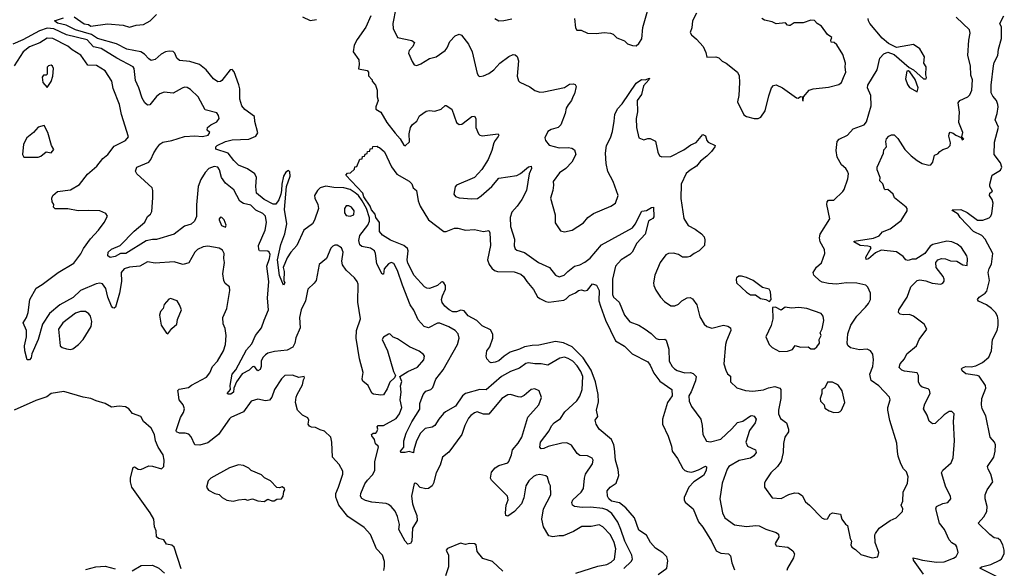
# Model space of a CAD drawing. Extents: x 2293878 to 2522763, y 823964 to 1006972.
# Tile 123 of 256: x 2332120 to 2339794, y 957483 to 961754. Entities that reach past the tile are written whole.
import ezdxf

# ---------------------------------------------------------------- set-up
doc = ezdxf.new("R2010")
doc.units = 0

msp = doc.modelspace()

# ---------------------------------------------------------------- linework, layer by layer
at = {"layer": '0CON20XD'}
for points in [[(2335052.5, 961845), (2335029.2, 961725), (2335031.2, 961685), (2335063.8, 961615), (2335175, 961593.1), (2335195.7, 961575.7), (2335184.4, 961545), (2335155, 961513.8), (2335150.8, 961495), (2335178.3, 961428.3), (2335195, 961403.8), (2335215, 961397.5), (2335245, 961410), (2335315, 961452), (2335365, 961466), (2335435, 961514), (2335452.5, 961535), (2335472.5, 961585), (2335515, 961630), (2335545, 961641.2), (2335564.1, 961634.1), (2335616.9, 961565), (2335645.6, 961505), (2335685.9, 961335.9), (2335695, 961317.5), (2335705, 961313.3), (2335735, 961316.2), (2335775, 961335.8), (2335815.8, 961365), (2335861.2, 961415), (2335931.2, 961468.8), (2335965, 961483.8), (2335981.7, 961481.7), (2335997, 961467), (2336008.6, 961435), (2335996, 961315), (2336007.3, 961277.3), (2336017.3, 961267.3), (2336095, 961231.4), (2336135, 961202.9), (2336175, 961190), (2336205, 961191.8), (2336365, 961226.9), (2336405, 961252.5), (2336435.8, 961255.8), (2336450, 961250), (2336456.7, 961235), (2336443.9, 961176.1), (2336430, 961155), (2336421.2, 961125), (2336395, 961091.2), (2336379.2, 961065), (2336370.8, 961025), (2336336.2, 960935), (2336315.7, 960914.3), (2336261.2, 960898.8), (2336236.7, 960885), (2336213.8, 960835), (2336216.7, 960815), (2336246.6, 960776.6), (2336325, 960755.5), (2336395, 960759.4), (2336424.4, 960754.4), (2336445, 960740), (2336454.3, 960705), (2336422.2, 960645), (2336375.2, 960594.8), (2336327.4, 960562.6), (2336277.1, 960495), (2336280.6, 960465), (2336275.6, 960425), (2336258.1, 960365), (2336292.5, 960235), (2336292.1, 960172.1), (2336335, 960110), (2336365, 960103.8), (2336425, 960116.2), (2336515, 960173.3), (2336548.8, 960215), (2336591.2, 960245), (2336727, 960303), (2336763.3, 960325), (2336783.8, 960385), (2336744.5, 960494.5), (2336703.7, 960573.7), (2336689.6, 960635), (2336684.5, 960715), (2336694, 960776), (2336723.3, 960835), (2336739.4, 960885), (2336754.4, 960965), (2336757.1, 961015), (2336779.1, 961060.9), (2336815, 961100), (2336925, 961259.4), (2336965, 961290), (2336995, 961285.7), (2337028.8, 961298.8), (2337023.3, 961285), (2336981.7, 961238.3), (2336965, 961172), (2336931.9, 961125), (2336934.1, 961035.9), (2336925.8, 960985), (2336926, 960915), (2336945, 960833.3), (2336985, 960818.8), (2337015, 960830), (2337035, 960830), (2337075, 960807.5), (2337092.5, 960722.5), (2337106.7, 960695), (2337125.8, 960685.8), (2337195, 960688.5), (2337295, 960740.6), (2337351.2, 960778.8), (2337392.4, 960797.6), (2337445, 960859.5), (2337465, 960850.8), (2337474.6, 960814.6), (2337485, 960800), (2337540, 960775), (2337538.8, 960765), (2337511.3, 960728.7), (2337475, 960691.2), (2337425, 960653.8), (2337395.7, 960615), (2337345, 960583.6), (2337314.4, 960555.6), (2337275.2, 960474.8), (2337271.8, 960361.8), (2337297.2, 960207.2), (2337330.9, 960150.9), (2337385, 960124.2), (2337435, 960088), (2337454, 960065), (2337460.9, 960040.9), (2337458, 959995), (2337415, 959955.6), (2337377.5, 959935), (2337345, 959910.5), (2337325, 959904.6), (2337285, 959906.5), (2337255, 959926.9), (2337215, 959936.5), (2337177, 959933), (2337155, 959923.8), (2337110.8, 959865), (2337070.8, 959765), (2337058.6, 959705), (2337061.9, 959685), (2337077.9, 959647.9), (2337114, 959595), (2337145, 959561.2), (2337195.9, 959525.9), (2337225, 959525.8), (2337255, 959539.2), (2337280, 959565), (2337321.2, 959588.8), (2337345, 959591.2), (2337365, 959580), (2337397.1, 959535), (2337419.7, 959439.7), (2337455, 959383.8), (2337474.5, 959364.5), (2337515, 959352.2), (2337605, 959377.2), (2337639.2, 959369.2), (2337659.2, 959355), (2337663.1, 959335), (2337628.9, 959255), (2337622, 959225), (2337608.1, 959075), (2337623.8, 959026.2), (2337637.5, 958997.5), (2337658.8, 958978.8), (2337658.8, 958935), (2337708.3, 958888.3), (2337777, 958867), (2337835, 958862.2), (2337917.4, 958872.6), (2337955, 958889.1), (2338005, 958897.8), (2338043.3, 958885), (2338052, 958875), (2338050.9, 958805), (2338033.2, 958713.2), (2338033.1, 958685), (2338050.3, 958650.3), (2338097.5, 958615), (2338112.9, 958565), (2338113.1, 958545), (2338084.4, 958505), (2338074.2, 958455), (2338070.8, 958385), (2338055, 958317.5), (2338025.7, 958274.3), (2337973.6, 958226.4), (2337932, 958165), (2337924.2, 958145), (2337925.8, 958115), (2337985, 958031.2), (2338055, 958027.1), (2338115, 958058), (2338158.3, 958071.7), (2338188.8, 958068.8), (2338218.8, 958048.8), (2338245, 958000), (2338276.7, 957975), (2338375, 957873.8), (2338395, 957866), (2338415, 957868.8), (2338436.7, 957905), (2338455, 957916), (2338517.5, 957905), (2338526.4, 957866.4), (2338556.1, 957826.1), (2338572.5, 957815), (2338593.3, 957715), (2338603.3, 957695), (2338597.5, 957665), (2338605, 957647.5), (2338635, 957630), (2338675, 957590), (2338765, 957563.3), (2338807, 957573), (2338816, 957605), (2338788.6, 957685), (2338785.7, 957744.3), (2338790, 957755), (2338817.5, 957795), (2338905, 957854.2), (2338950, 957875), (2339000, 957925), (2339002, 957945), (2338991.2, 957975), (2339002, 958005), (2339005.7, 958075), (2339040, 958145), (2339044.1, 958194.1), (2339032.7, 958232.7), (2339007, 958257), (2338986.9, 958295), (2338967.3, 958355), (2338962.7, 958392.7), (2338956.9, 958456.9), (2338903, 958633), (2338887.1, 958715), (2338885.7, 958735), (2338904.2, 958795), (2338899.2, 958815), (2338815, 958903.1), (2338756.2, 958945), (2338752.5, 958955), (2338746.9, 958995), (2338769.6, 959055), (2338775.6, 959105), (2338770.3, 959150.3), (2338751.2, 959175), (2338725, 959188), (2338665, 959184.2), (2338595, 959198.8), (2338575, 959216.7), (2338568, 959235), (2338575, 959307.5), (2338597.5, 959375), (2338643.4, 959446.6), (2338713.3, 959515), (2338735, 959544), (2338751.9, 959575), (2338750.6, 959625), (2338730.9, 959670.9), (2338715, 959687.1), (2338645, 959702.5), (2338565, 959705.4)], [(2336443.3, 961765), (2336450.7, 961690.7), (2336463, 961673), (2336495, 961673.3), (2336545, 961650), (2336613.9, 961646.1), (2336675, 961655.8), (2336725, 961648.6), (2336745, 961642), (2336775, 961614), (2336795, 961604.2), (2336835, 961588.8), (2336855.8, 961565.8), (2336895, 961553.8), (2336925, 961550), (2336945, 961568), (2336968.6, 961605), (2336977, 961693), (2337029.4, 961875)], [(2334161.2, 960425), (2334156.2, 960395), (2334138.7, 960351.3), (2334115, 960317.5), (2334095, 960316.9), (2334024.2, 960355), (2333965.6, 960405), (2333960, 960455), (2333964.7, 960525), (2333951.3, 960555), (2333895, 960594.2), (2333825, 960622.5), (2333787.9, 960657.9), (2333743.9, 960713.9), (2333647.3, 960747.3), (2333647.7, 960765), (2333658.8, 960775), (2333725, 960805.9), (2333775, 960818.1), (2333905, 960824.6), (2333961.4, 960848.6), (2333977.1, 960872.9), (2333951.7, 960961.7), (2333949.6, 960999.6), (2333873.3, 961055), (2333852, 961085), (2333836.6, 961135), (2333834.7, 961215), (2333826.8, 961246.8), (2333791.2, 961348.8), (2333775, 961367.5), (2333760, 961365), (2333695, 961282), (2333685, 961274.2), (2333665, 961271.4), (2333629.2, 961295), (2333572.2, 961365), (2333520.6, 961405), (2333445, 961428.2), (2333365, 961435.6), (2333345.6, 961455), (2333329.5, 961495), (2333316.2, 961506.2), (2333285, 961509), (2333255, 961503.3), (2333221.5, 961485), (2333175, 961444.6), (2333145, 961437.8), (2333125, 961450), (2333093.4, 961485), (2333065, 961503), (2332955, 961524.7), (2332875, 961565.6), (2332725, 961609.2), (2332678.7, 961638.7), (2332554.4, 961675), (2332482.3, 961712.3), (2332415, 961728.4), (2332391.4, 961745), (2332460.4, 961769.6)], [(2332545, 961777.4), (2332621.9, 961721.9), (2332655, 961717.6), (2332675, 961705.3), (2332805, 961722.3), (2332925, 961710.8), (2332975, 961696.9), (2333028.5, 961711.5), (2333085, 961716.2), (2333135.8, 961745), (2333185, 961794)], [(2334325, 961777.5), (2334385, 961747.1), (2334433.4, 961756.6)], [(2334855.6, 961784.4), (2334818.5, 961695), (2334750.1, 961599.9), (2334725.6, 961555), (2334720, 961505), (2334762.3, 961442.3), (2334766.2, 961405), (2334761.7, 961371.7), (2334828.8, 961358.8), (2334837.1, 961347.1), (2334838, 961318), (2334865.8, 961285.8), (2334867.5, 961275), (2334894.2, 961245), (2334906.7, 961205), (2334905.7, 961155), (2334912.5, 961125), (2334896.2, 961075), (2334896.7, 961056.7), (2334935.5, 961035.5), (2334980, 960955), (2335045, 960870), (2335086.4, 960826.4), (2335115, 960776.7), (2335125, 960773.3), (2335156.8, 960803.2), (2335154.3, 960865), (2335166.5, 960915), (2335181.7, 960938.3), (2335215.5, 960964.5), (2335235, 961005.8), (2335287.1, 961042.9), (2335315, 961047.1), (2335355, 961043.3), (2335405, 961056.7), (2335435, 961086.7), (2335445, 961086.7), (2335487.9, 961057.9), (2335524.4, 960955), (2335545, 960938.6), (2335565, 960941.4), (2335645, 961000.6), (2335665, 961003.8), (2335674.3, 960984.3), (2335674.3, 960915), (2335696.2, 960865), (2335705.8, 960855.8), (2335725, 960851.4), (2335850, 960865), (2335853.8, 960855), (2335849.2, 960845), (2335826.3, 960813.7), (2335814.6, 960795.4), (2335800.6, 960735), (2335771.1, 960665), (2335721.9, 960588.1), (2335665, 960526.7), (2335523.8, 960465), (2335513.8, 960453.8), (2335503.3, 960395), (2335517.7, 960377.7), (2335545, 960367.5), (2335645, 960359.4), (2335687.6, 960362.4), (2335717.8, 960382.2), (2335798.6, 960455), (2335855, 960521.4), (2335995, 960540), (2336024, 960556), (2336085, 960608.6), (2336105, 960613.3), (2336110, 960595), (2336089.5, 960555), (2336071.1, 960425), (2336034.7, 960355.3), (2335998.1, 960301.9), (2335956.5, 960255), (2335942.5, 960215)], [(2335824.1, 961764.1), (2335855, 961745.8), (2335892.7, 961747.3), (2335955, 961761.2)], [(2337394, 961805), (2337362.5, 961745), (2337358.6, 961691.4), (2337346.2, 961655), (2337355.8, 961635.8), (2337395, 961603.8), (2337445.8, 961545), (2337467.7, 961497.7), (2337475, 961462.5), (2337545, 961464), (2337567.7, 961457.7), (2337595, 961431.2), (2337625.8, 961415.8), (2337715, 961346.2), (2337726.4, 961316.4), (2337730.5, 961265), (2337724.5, 961165), (2337714.2, 961114.2), (2337765, 961013.8), (2337785, 961000), (2337845, 960984.4), (2337875, 960984.3), (2337895.6, 960994.4), (2337930, 961045), (2337957.7, 961162.3), (2337978.8, 961225), (2337995, 961243.3), (2338015, 961246.2), (2338065, 961223.3), (2338175, 961146.2), (2338186.7, 961143.3), (2338205, 961156.7), (2338220, 961155), (2338220, 961125), (2338225, 961123.3), (2338230, 961155), (2338273.6, 961206.4), (2338305, 961216.9), (2338425, 961228), (2338505, 961248.8), (2338524.1, 961265.9), (2338540.8, 961305), (2338559.2, 961345), (2338554.1, 961385.9), (2338557.5, 961415), (2338535, 961482.5), (2338489.3, 961559.3), (2338467, 961577), (2338445, 961580), (2338442.5, 961595), (2338450, 961615), (2338415, 961640), (2338368.8, 961705), (2338335, 961723.8), (2338315, 961748), (2338285, 961751.9), (2338225, 961730.8), (2338155, 961728.8), (2338125, 961710), (2338115, 961710), (2338105, 961712.5), (2338089.3, 961729.3), (2338015, 961722), (2337985, 961738.8), (2337925, 961751.2), (2337903.3, 961765)], [(2338565, 959705.4), (2338485, 959694.4), (2338425, 959699.4), (2338375, 959711.1), (2338355, 959720.8), (2338308.8, 959765), (2338304, 959785), (2338331.2, 959828.8), (2338368.3, 959861.7), (2338395.6, 959935), (2338393.6, 959965), (2338357.8, 960025), (2338354.2, 960055), (2338359.4, 960085), (2338434.4, 960205), (2338412, 960315), (2338414.2, 960335), (2338425, 960348.8), (2338465, 960350), (2338535, 960416.2), (2338546.9, 960433.1), (2338575.5, 960515), (2338579.2, 960555), (2338572, 960575), (2338560, 960595), (2338524.7, 960624.7), (2338490, 960685), (2338483.1, 960735), (2338492, 960805), (2338505.6, 960824.4), (2338570.8, 960855), (2338615.7, 960904.3), (2338701.2, 960935), (2338719.8, 960960.2), (2338756.8, 961085), (2338753.1, 961165), (2338728.9, 961225), (2338731.5, 961245), (2338802.7, 961365), (2338824.6, 961455.4), (2338855, 961489.2), (2338885, 961501.2), (2338935, 961483.8), (2339053.4, 961383.4), (2339085.3, 961365.3), (2339164.3, 961295), (2339185, 961293.8), (2339188.8, 961305), (2339183.3, 961325), (2339186.1, 961386.1), (2339167.5, 961415), (2339171.2, 961465), (2339135, 961527.5), (2339085, 961560), (2338955, 961537.5), (2338890.2, 961570.2), (2338841.5, 961611.5), (2338746.5, 961725), (2338734.5, 961745), (2338731.9, 961765)], [(2339165, 957438.1), (2339085.5, 957545), (2339084.4, 957565.6), (2339117.2, 957557.2), (2339155.6, 957545.6), (2339265, 957529.4), (2339325, 957534.4), (2339398.6, 957561.4), (2339417.5, 957575), (2339435.6, 957605), (2339425, 957648.8), (2339415, 957663.8), (2339385, 957682), (2339364.6, 957704.6), (2339328.1, 957785), (2339288.1, 957835), (2339259.1, 957945), (2339266.4, 957963.6), (2339315, 957987.5), (2339355, 957996), (2339378, 958025), (2339375.8, 958045), (2339338.1, 958115), (2339303.5, 958225), (2339315, 958247.5), (2339379.2, 958305), (2339396.6, 958343.4), (2339406.7, 958475), (2339399.2, 958625), (2339403.8, 958685), (2339385, 958704), (2339365, 958702.9), (2339325, 958677.1), (2339255, 958609.5), (2339235, 958606.7), (2339207.8, 958627.8), (2339191.9, 958675), (2339164.5, 958725), (2339175.3, 958764.7), (2339217.1, 958845), (2339210.5, 958870.5), (2339201.2, 958881.2), (2339155, 958892.5), (2339138, 958905), (2339126.2, 958935), (2339124.2, 958984.2), (2339114.2, 959004.2), (2339016.6, 959016.6), (2338995.3, 959025.3), (2338975.6, 959045.6), (2338983.3, 959075), (2339015, 959114.4), (2339035, 959153.1), (2339110, 959215), (2339131.2, 959265), (2339191.2, 959345), (2339168.8, 959385), (2339085, 959446.9), (2339055, 959460), (2339005, 959456), (2338982.3, 959462.3), (2338970, 959475), (2338972, 959495), (2339038.1, 959595), (2339064.6, 959675.4), (2339114, 959725), (2339135, 959728.1), (2339182.1, 959722.1), (2339233, 959703), (2339300, 959695), (2339315, 959702), (2339325, 959717.5), (2339326.5, 959735), (2339318.6, 959755), (2339262.5, 959825), (2339260, 959865), (2339275.8, 959884.2), (2339305, 959895.8), (2339335, 959892.5), (2339375, 959877.5), (2339425, 959874.2), (2339470, 959845), (2339505, 959840), (2339506.9, 959895), (2339500.8, 959915), (2339460.3, 959980.3), (2339427.6, 960007.6), (2339385.4, 960025.4), (2339345, 960029.5), (2339237.5, 960005), (2339215, 959991.2), (2339175, 959933.8), (2339105, 959888.8), (2339075, 959890), (2339045, 959880), (2339025.8, 959885.8), (2339005, 959910), (2338955, 959945.8), (2338835, 959960.9), (2338789.6, 959940.4), (2338735, 959891.5), (2338717.3, 959887.3), (2338714.6, 959905), (2338755, 959977.5), (2338750, 959985), (2338730.5, 959990.5), (2338670, 959995), (2338620.8, 960025), (2338625, 960030), (2338775, 960053.6), (2338818.3, 960071.7), (2338845, 960102), (2338905, 960125.6), (2338989.4, 960190.6), (2339036, 960265), (2339036.2, 960285), (2339030, 960295), (2338937, 960367), (2338926.7, 960396.7), (2338885, 960432.5), (2338865, 960430), (2338860, 960435), (2338846.1, 960476.1), (2338825, 960500), (2338825.8, 960525.8), (2338804.2, 960585), (2338803.8, 960606.2), (2338853.3, 960715), (2338855, 960740), (2338875.8, 960764.2), (2338871.2, 960805), (2338875, 960827.5), (2338893.6, 960846.4), (2338915, 960857.5), (2338935, 960856.7), (2338965, 960830), (2339019.2, 960745), (2339068, 960695), (2339115, 960658), (2339155, 960635.8), (2339205, 960622), (2339222.5, 960625), (2339237.5, 960645), (2339250, 960700), (2339275, 960710), (2339290.7, 960729.3), (2339315, 960742.5), (2339355, 960757.5), (2339371.2, 960775), (2339374.2, 960795.8), (2339362.9, 960847.1), (2339363.2, 960866.8), (2339371.7, 960878.3), (2339395, 960872.2), (2339415, 960855.6), (2339458.3, 960838.3), (2339465, 960820), (2339477.5, 960825), (2339461.7, 960841.7), (2339470, 960875), (2339440.6, 960955), (2339445.6, 961035), (2339434.2, 961105.8), (2339446.7, 961125), (2339508.8, 961155), (2339525, 961170), (2339541.4, 961205), (2339545.6, 961285), (2339532.2, 961322.2), (2339529.6, 961395), (2339510.4, 961475), (2339516.7, 961595), (2339529.1, 961649.1), (2339521.5, 961675), (2339419.6, 961775)], [(2339743.2, 957413.2), (2339602.5, 957485), (2339617.5, 957495), (2339687.7, 957512.3), (2339758.8, 957545), (2339773, 957557), (2339793.9, 957596.1), (2339794, 957625), (2339782.9, 957665), (2339765, 957698.8), (2339745, 957714.2), (2339715, 957720), (2339680, 957745), (2339589.2, 957835), (2339635, 957884), (2339657.8, 957925), (2339659.5, 957965), (2339645.5, 958025), (2339644.6, 958055.4), (2339659.4, 958095), (2339704.2, 958155), (2339689.5, 958215), (2339667.5, 958255), (2339663.5, 958275), (2339711.7, 958348.3), (2339722.7, 958395), (2339726.1, 958445), (2339718.5, 958465), (2339684.4, 958505), (2339650.2, 958670.2), (2339622.5, 958725), (2339617.4, 958755), (2339618.6, 958805), (2339650.5, 958885), (2339647.8, 958905), (2339597.6, 958977.6), (2339582.5, 958985), (2339495, 958996), (2339465, 959020), (2339460, 959035), (2339469.2, 959045), (2339495, 959054), (2339535, 959051.8), (2339571.7, 959058.3), (2339624, 959085), (2339672.6, 959127.4), (2339693.8, 959175), (2339702.5, 959265), (2339737.1, 959335), (2339745.5, 959374.5), (2339747.3, 959415), (2339741.5, 959445), (2339725.4, 959475.4), (2339695, 959505.8), (2339656.2, 959535), (2339593.8, 959563.8), (2339585.7, 959575), (2339597.1, 959595), (2339644, 959625), (2339658.2, 959641.8), (2339678.5, 959725), (2339668.9, 959785), (2339675, 959817.5), (2339695, 959850), (2339705.6, 959935), (2339645.6, 960045), (2339620, 960075), (2339555, 960106.4), (2339451.2, 960215), (2339435, 960241.2), (2339392.5, 960265), (2339387.5, 960275), (2339455, 960276.2), (2339505, 960254.4), (2339585, 960194.4), (2339626.8, 960193.2), (2339675, 960212), (2339688, 960225), (2339695.8, 960245), (2339706.2, 960325), (2339698.8, 960355), (2339679.2, 960385), (2339682, 960405), (2339701.7, 960418.3), (2339681.4, 960455), (2339680.8, 960475), (2339700, 960545), (2339765, 960584), (2339775.6, 960605), (2339765, 960639.2), (2339713.8, 960705), (2339717.9, 960802.1), (2339748.6, 960918.6), (2339722.9, 960975), (2339739.4, 961025), (2339747.1, 961075), (2339744.4, 961095), (2339733.1, 961125), (2339705, 961158.9), (2339692.6, 961185), (2339691.3, 961245), (2339709.5, 961395), (2339715, 961420), (2339743.1, 961475), (2339748.2, 961525), (2339772.4, 961607.6), (2339771.9, 961695), (2339760, 961725), (2339789.2, 961785)], [(2336454.5, 957445.5), (2336625, 957500.4), (2336695, 957512.1), (2336730.4, 957529.6), (2336755.3, 957555), (2336766.5, 957635), (2336753.8, 957685), (2336725, 957743.5), (2336665, 957806.7), (2336635, 957820.6), (2336575, 957808.2), (2336502.3, 957807.7), (2336435, 957768.5), (2336355, 957735.7), (2336325, 957736.9), (2336275, 957726.7), (2336245, 957735.7), (2336202.5, 957805), (2336188.5, 957865), (2336201.8, 957945), (2336258.5, 958055), (2336256.7, 958125), (2336246.7, 958145), (2336233.6, 958193.6), (2336221.7, 958201.7), (2336174.2, 958214.2), (2336145, 958208.5), (2336125, 958196.7), (2336087.2, 958162.8), (2336065, 958126), (2336048.1, 958031.9), (2336030.6, 957985), (2335977.5, 957925), (2335925, 957888.8), (2335910, 957895), (2335905.9, 957915.9), (2335912.5, 957975), (2335927.5, 958015), (2335922.5, 958045), (2335798.3, 958168.3), (2335788.6, 958185), (2335798.3, 958231.7), (2335824.5, 958265.5), (2335855, 958284.2), (2335923.3, 958305), (2335932, 958315), (2335953.4, 958366.6), (2335961.4, 958405), (2336003.8, 958456.2), (2336033.1, 958505), (2336080, 958660), (2336167.1, 958755), (2336186.7, 958813.3), (2336167.5, 958865), (2336135, 958880.8), (2336105, 958875.6), (2336050.4, 958829.6), (2336025, 958816.5), (2336005, 958816.7), (2335945, 958836.5), (2335925.6, 958834.4), (2335878.6, 958805), (2335775, 958682.5), (2335735, 958684.2), (2335685, 958700), (2335665, 958694.4), (2335635, 958672.5), (2335617.8, 958652.2), (2335588.5, 958595), (2335565.7, 958525), (2335463.8, 958386.2), (2335415, 958348.8), (2335397.5, 958285), (2335366.4, 958225), (2335345.7, 958145), (2335334.5, 958125.5), (2335305.6, 958104.4), (2335285, 958102.9), (2335241.1, 958111.1), (2335215, 958140), (2335205, 958146.2), (2335195, 958142.5), (2335173.8, 958045), (2335181.2, 957985), (2335194.7, 957944.7), (2335215.6, 957895), (2335216.7, 957855), (2335180.6, 957795), (2335175, 957693.3), (2335165, 957676.2), (2335145, 957670), (2335125, 957693.8), (2335076, 957785), (2335079.4, 957825), (2335064.5, 957885), (2335045, 957928), (2335014.2, 957965), (2334995, 957980.6), (2334975, 957986.9), (2334865, 957997.1), (2334815, 958010.6), (2334786.6, 958026.6), (2334775.7, 958045), (2334777.6, 958065), (2334810.5, 958139.5), (2334830.1, 958169.9), (2334869.1, 958210.9), (2334887.1, 958245), (2334887.3, 958315), (2334916, 958425), (2334913.8, 958433.8), (2334891.7, 958451.7), (2334885.6, 958485), (2334863.6, 958513.6), (2334862.5, 958525), (2334875, 958533.8), (2334895, 958534), (2334903.8, 958545), (2334911.2, 958565), (2334906.7, 958585), (2334912.5, 958595), (2334955, 958594.4), (2335055, 958650.5), (2335080.5, 958685), (2335099.1, 958735), (2335086.1, 958795), (2335092.3, 958855), (2335086.7, 958903.3), (2335097.9, 958937.9), (2335082.5, 958975), (2335145.4, 959014.6), (2335220.8, 959049.2), (2335268.9, 959105), (2335274.4, 959134.4), (2335268, 959148), (2335232.7, 959172.7), (2335157.8, 959207.8), (2335065, 959270), (2335031.7, 959281.7), (2335005, 959307.5), (2334993, 959307), (2334955, 959283.8), (2334944, 959265), (2334986.4, 959176.4), (2335034.2, 959015), (2335050, 958985), (2335041.2, 958965), (2335005, 958932.5), (2334985, 958880), (2334955, 958832.5), (2334935, 958830), (2334877.7, 958837.7), (2334865, 958846.7), (2334836.7, 958905), (2334795, 958940), (2334789.2, 958955), (2334791.4, 958975), (2334797.3, 959007.3), (2334768.2, 959115), (2334741.2, 959275), (2334745.6, 959335), (2334776.5, 959425), (2334755.8, 959555.8), (2334756.9, 959695), (2334750.6, 959715), (2334729.4, 959745), (2334664.4, 959805), (2334635.6, 959845), (2334631.8, 959875), (2334640.8, 959945), (2334627.4, 959977.4), (2334595, 959998.5), (2334575, 959997.9), (2334559.9, 959990.1), (2334545, 959974.2), (2334510.8, 959895), (2334455, 959848.8), (2334429.2, 959725), (2334415, 959702.5), (2334366.7, 959655), (2334346.4, 959565), (2334314, 959495), (2334300, 959435), (2334304.5, 959355), (2334272.6, 959277.4), (2334264.5, 959235), (2334247.8, 959205), (2334205, 959181.1), (2334105, 959170.7), (2334055, 959157.8), (2334035.5, 959145), (2334015.4, 959125), (2334001.5, 959095), (2334002.3, 959055), (2333995, 959030.6), (2333975, 959020), (2333955, 959045.7), (2333945, 959053.1), (2333935, 959051.9), (2333907.8, 959025), (2333855, 958997.3), (2333810, 958935), (2333788.2, 958885), (2333785, 958854.5), (2333765, 958840), (2333745, 958839.4), (2333737.5, 958845), (2333763.4, 958875), (2333759.8, 958905), (2333774.8, 958995), (2333805, 959028.1), (2333887.1, 959182.9), (2333928.8, 959231.2), (2333958.2, 959295), (2334004.5, 959355), (2334025.5, 959415), (2334058.5, 959495), (2334052.3, 959585), (2334060.8, 959715), (2334046.8, 959835), (2334067.6, 959895), (2334071, 959925), (2334065, 959944.5), (2334055, 959951.1), (2333990, 959955), (2333983.1, 959965), (2333980.4, 959995), (2334032.7, 960115), (2334044, 960176), (2334035, 960224.4), (2334015, 960245.8), (2333960.7, 960270.7), (2333920.7, 960310.7), (2333863.3, 960323.3), (2333835, 960341.5), (2333789, 960429), (2333725, 960482.2), (2333693.3, 960525), (2333676.1, 960586.1), (2333665, 960605.6), (2333635, 960610.4), (2333595, 960594.6), (2333564.6, 960565), (2333530.4, 960509.6), (2333510, 960455), (2333496.9, 960313.1), (2333497.8, 960222.2), (2333483, 960187), (2333455, 960162.9), (2333405, 960147.8), (2333325, 960084.4), (2333185, 960042.5), (2333155, 960043.3), (2333105, 960031.5), (2332946.7, 959935), (2332905, 959934.5), (2332865, 959911.8), (2332825, 959902.5), (2332806.7, 959915), (2332808.9, 959945), (2332835, 959966.9), (2332904, 959995), (2333011.3, 960108.7), (2333095, 960177.5), (2333115, 960221.2), (2333138.9, 960241.1), (2333148.9, 960261.1), (2333157.2, 960367.2), (2333157.7, 960425), (2333151.8, 960445), (2333033.3, 960555), (2333023.3, 960575), (2333033.3, 960605), (2333125, 960645.6), (2333141.8, 960665), (2333165, 960718.8), (2333189.4, 960755), (2333212.5, 960785), (2333235, 960801.1), (2333305, 960814.5), (2333405.4, 960844.6), (2333485, 960851.2), (2333544.4, 960845.6), (2333588.8, 960855), (2333602, 960875), (2333580, 960895), (2333584, 960915), (2333609.2, 960935), (2333655, 960958.1), (2333674.2, 960985), (2333669.1, 961009.1), (2333655, 961028), (2333565, 961052.9), (2333510.6, 961155), (2333451.1, 961211.1), (2333425, 961227.1), (2333405, 961229.2), (2333385, 961222.5), (2333315, 961181.4), (2333245, 961190.6), (2333211.7, 961178.3), (2333185, 961157.1), (2333135, 961091.2), (2333115, 961088), (2333095, 961106), (2333073.3, 961143.3), (2333048.9, 961225), (2333021.7, 961281.7), (2333013.2, 961373.2), (2333005, 961387.5), (2332875.6, 961455), (2332755, 961531.3), (2332695, 961544), (2332645, 961597.8), (2332485, 961635.7), (2332385, 961683.4), (2332335, 961687.2), (2332275, 961668), (2332145, 961597), (2332065, 961563.3)], [(2332264.4, 959265), (2332215, 959152.5), (2332207.9, 959122.1), (2332195, 959106.2), (2332176.7, 959106.7), (2332159.2, 959175), (2332156.5, 959215), (2332171.5, 959285), (2332173.4, 959333.4), (2332148, 959395), (2332173.8, 959435), (2332186, 959475), (2332199.2, 959575), (2332247, 959663), (2332295, 959691.4), (2332418.8, 959785), (2332541.1, 959858.9), (2332595, 959930.6), (2332616.2, 959973.8), (2332670.6, 960049.4), (2332734.6, 960115.4), (2332779.2, 960175), (2332803.3, 960225), (2332790, 960245), (2332745, 960267.1), (2332655, 960269.4), (2332575, 960267.1), (2332495, 960281.8), (2332395, 960282.5), (2332383.3, 960295), (2332386.4, 960316.4), (2332372.5, 960335), (2332370, 960365), (2332377.5, 960385), (2332413.2, 960416.8), (2332515, 960428.9), (2332585, 960472.5), (2332647.3, 960552.7), (2332721.2, 960615), (2332767.4, 960672.6), (2332805.8, 960705), (2332855, 960768.5), (2332944.4, 960815), (2332966.6, 960843.4), (2332913.3, 961015), (2332897.8, 961095), (2332849.4, 961219.4), (2332839.1, 961275), (2332785, 961355.7), (2332718.1, 961398.1), (2332651.1, 961401.1), (2332595, 961478.6), (2332529.3, 961519.3), (2332495, 961548.5), (2332377.7, 961607.7), (2332335, 961611.6), (2332275.6, 961574.4), (2332195, 961543.6), (2332146.1, 961505), (2332075.4, 961395)], [(2332335, 961227.5), (2332365, 961272.5), (2332378.8, 961315), (2332382, 961375), (2332375, 961392.5), (2332365, 961400), (2332345, 961396.2), (2332333.8, 961385), (2332335, 961330), (2332327, 961323), (2332305, 961322.5), (2332293.6, 961306.4), (2332300, 961265), (2332335, 961227.5)], [(2339115, 961193.8), (2339123.6, 961225), (2339099.6, 961289.6), (2339057.6, 961347.6), (2339045, 961356), (2339035, 961353.3), (2339023.6, 961295), (2339038.6, 961248.6), (2339055.5, 961225.5), (2339115, 961193.8)], [(2332265, 960684), (2332285, 960691.4), (2332325, 960726.2), (2332365, 960717.5), (2332386.7, 960745), (2332368.8, 960775), (2332338, 960875), (2332311.7, 960931.7), (2332265, 960917.5), (2332227.5, 960875), (2332175.8, 960834.2), (2332149.2, 960785), (2332141.2, 960705), (2332152.5, 960685), (2332265, 960684)], [(2334924.3, 960155.7), (2334923.1, 960175), (2334896.7, 960215), (2334889.9, 960239.9), (2334861, 960275), (2334852.5, 960302.5), (2334803.1, 960375), (2334793.3, 960403.3), (2334662.5, 960545), (2334675, 960560), (2334698.3, 960561.7), (2334728.3, 960591.7), (2334731.7, 960608.3), (2334748.3, 960611.7), (2334771.7, 960668.3), (2334788.3, 960671.7), (2334791.7, 960688.3), (2334808.3, 960691.7), (2334811.7, 960708.3), (2334828.3, 960711.7), (2334831.7, 960728.3), (2334848.3, 960731.7), (2334851.7, 960748.3), (2334868.3, 960751.7), (2334871.7, 960768.3), (2334905, 960770), (2334911.7, 960761.7), (2334925, 960760), (2334962.5, 960725), (2335017.6, 960607.6), (2335060.4, 960550.4), (2335155, 960498.1), (2335177.2, 960477.2), (2335186.2, 960445), (2335213.8, 960423.8), (2335226.2, 960345), (2335242, 960302), (2335306, 960196), (2335425, 960106.5), (2335445, 960106.5), (2335509.3, 960130.7), (2335535, 960130), (2335594.5, 960114.5), (2335665, 960120), (2335735, 960105.7), (2335775, 960112.5), (2335784.4, 960095), (2335788.7, 959995), (2335765.9, 959885.9), (2335778.4, 959848.4), (2335798.8, 959818.8), (2335820.7, 959800.7), (2335842.9, 959792.9), (2335975, 959790.6), (2336025, 959772.9), (2336047.1, 959755), (2336071.9, 959715), (2336125, 959654), (2336155, 959596), (2336172.8, 959582.8), (2336220, 959560), (2336245, 959554.5), (2336359.7, 959570.3), (2336380, 959580), (2336405, 959607.3), (2336452.7, 959627.3), (2336475, 959646.2), (2336495, 959650), (2336525, 959643.3), (2336545, 959649.2), (2336585, 959697.5), (2336615, 959687.5), (2336635, 959646.2), (2336633.8, 959565), (2336646.6, 959525), (2336684.8, 959414.8), (2336764.7, 959254.7), (2336835, 959213.3), (2336894, 959154), (2337015, 959089.2), (2337034, 959064), (2337063.3, 959003.3), (2337109.1, 958939.1), (2337202.5, 958875), (2337206.2, 958825), (2337167.8, 958775), (2337130, 958645), (2337130, 958605), (2337175, 958512.5), (2337200, 958435), (2337204, 958395), (2337246.7, 958336.7), (2337288.9, 958258.9), (2337305, 958243.3), (2337325, 958236.7), (2337355, 958231.5), (2337374.6, 958235.4), (2337411.3, 958248.7), (2337465, 958279.2), (2337474, 958274), (2337471.5, 958245), (2337449.4, 958205), (2337372.9, 958157.1), (2337335.4, 958115), (2337299.6, 958035), (2337299.5, 958015), (2337307.4, 957997.4), (2337368.2, 957945), (2337409.5, 957845), (2337443.8, 957803.8), (2337510.6, 957695), (2337548.9, 957618.9), (2337585, 957599.5), (2337644.4, 957594.4), (2337660.9, 957580.9), (2337669.6, 957525), (2337691.3, 957471.3)], [(2336829.6, 957480.4), (2336884.7, 957535.3), (2336895.5, 957555), (2336892.1, 957585), (2336835.3, 957695), (2336805.9, 957785.9), (2336781.2, 957841.2), (2336735, 957909.2), (2336695, 957937.3), (2336665, 957949.2), (2336567.9, 957957.9), (2336505, 957956.5), (2336444.6, 957964.6), (2336428, 957975), (2336422.9, 957995), (2336431.1, 958015), (2336496.9, 958075), (2336515.3, 958105), (2336521.6, 958185), (2336530.4, 958215), (2336584.3, 958295), (2336588.6, 958325), (2336580.7, 958340.7), (2336545, 958359.4), (2336485, 958361.9), (2336465, 958377.1), (2336421.3, 958441.3), (2336385, 958459.6), (2336345, 958458.2), (2336238.4, 958431.6), (2336205, 958415.6), (2336184.3, 958414.3), (2336174, 958425), (2336180, 958465), (2336246.8, 958553.2), (2336265, 958591.9), (2336285.7, 958615), (2336335, 958649.4), (2336368.8, 958701.2), (2336463.4, 958786.6), (2336486.4, 958823.6), (2336503.4, 958875), (2336508.3, 958975), (2336493, 959015), (2336465, 959059.3), (2336430.7, 959095), (2336395, 959117.3), (2336365, 959125.8), (2336330.8, 959119.2), (2336235, 959064.6), (2336185, 959075.3), (2336135, 959074.6), (2336085, 959082.3), (2336065, 959078.5), (2336015, 959040), (2335945, 959014.5), (2335875, 958975.9), (2335756.6, 958873.4), (2335705, 958874.1), (2335595, 958843.4), (2335572, 958825), (2335516.4, 958745), (2335437.8, 958702.2), (2335422.2, 958687.8), (2335385.3, 958645), (2335355, 958593.5), (2335335, 958580.8), (2335279.8, 958570.2), (2335243.5, 958535), (2335213.8, 958475), (2335190.8, 958405), (2335189.2, 958380.8), (2335155, 958392), (2335124.5, 958384.5), (2335090, 958385), (2335086.7, 958395), (2335112.9, 958427.1), (2335115, 958447.5), (2335113.5, 958475), (2335131.9, 958535), (2335175, 958624.4), (2335237.4, 958722.6), (2335237.3, 958765), (2335264.5, 958835), (2335285, 958861.4), (2335324.6, 958875.4), (2335340.2, 958889.8), (2335364.5, 958955), (2335420.6, 959029.4), (2335531.1, 959225), (2335544.5, 959275), (2335537.4, 959307.4), (2335515, 959335.6), (2335465, 959363.8), (2335395, 959391.5), (2335375, 959391.1), (2335305, 959355.4), (2335272.2, 959365), (2335226.6, 959416.6), (2335192, 959492), (2335161.9, 959535), (2335102.6, 959687.4), (2335065, 959801.4), (2335036.4, 959856.4), (2335015, 959863.2), (2334995, 959852.7), (2334961.1, 959815), (2334955, 959774), (2334945, 959774.3), (2334902.6, 959852.6), (2334893.3, 959935), (2334885, 959954.4), (2334853.8, 959975), (2334787.5, 959987.5), (2334772, 960002), (2334762.3, 960035), (2334771.2, 960075), (2334833.7, 960155), (2334845.2, 960185), (2334847.2, 960212.8), (2334821.6, 960285), (2334788.4, 960345), (2334759.9, 960385), (2334735, 960406.1), (2334695, 960432.5), (2334645, 960446.3), (2334568.5, 960448.5), (2334505, 960459.2), (2334461.1, 960445), (2334439.6, 960425), (2334417.3, 960385), (2334420, 960365), (2334444.4, 960315), (2334448.9, 960285), (2334417.5, 960192.5), (2334400.8, 960165), (2334333.1, 960115), (2334280.4, 959995), (2334232.2, 959945), (2334205, 959901.2), (2334172.1, 959825), (2334180.9, 959795), (2334178.8, 959725), (2334185.5, 959705), (2334175, 959686.7), (2334145, 959763.3), (2334128, 959885), (2334155, 960004), (2334187, 960087), (2334201.3, 960165), (2334183.8, 960276.2), (2334200, 960455), (2334227.5, 960535), (2334225, 960570), (2334215, 960580), (2334195, 960566.7), (2334175, 960536.7), (2334162.5, 960475), (2334161.2, 960425)], [(2334695, 960224.5), (2334724.3, 960235.7), (2334726.5, 960265), (2334705.3, 960295.3), (2334685, 960305.5), (2334665.4, 960304.6), (2334651.5, 960285), (2334650.9, 960250.9), (2334665, 960229.2), (2334695, 960224.5)], [(2335942.5, 960215), (2335946.4, 960145), (2335975.6, 960045), (2335974.3, 959994.3), (2335980.6, 959970.6), (2335995, 959960), (2336055, 959941.1), (2336163.6, 959863.6), (2336250, 959825), (2336296.2, 959765), (2336325, 959752.9), (2336363.8, 959765), (2336390.8, 959795), (2336445, 959834.5), (2336485.3, 959844.7), (2336525, 959866.5), (2336565, 959897.8), (2336655, 960001.4), (2336895.6, 960135), (2336918, 960162), (2336967.7, 960262.3), (2337005, 960268), (2337045, 960293.3), (2337060, 960295), (2337061.2, 960218.8), (2337054.2, 960205.8), (2337036.4, 960196.4), (2337022, 960185), (2336993.5, 960085), (2336930.6, 960015), (2336893.3, 959945), (2336874.1, 959925.9), (2336808.1, 959885), (2336763.7, 959836.3), (2336739.6, 959735), (2336738.9, 959615), (2336749.2, 959595), (2336792.5, 959555), (2336833.3, 959455), (2336875, 959402.9), (2336945, 959375.5), (2336995, 959345.5), (2337041.7, 959311.7), (2337081.7, 959271.7), (2337105, 959264.5), (2337146.9, 959266.9), (2337159.7, 959259.7), (2337178.9, 959188.9), (2337180.6, 959095), (2337204.3, 959055), (2337222.9, 959035), (2337245, 959023.8), (2337305, 959004.6), (2337347.4, 959007.4), (2337369.7, 958999.7), (2337392.5, 958975), (2337387.5, 958942.5), (2337353.9, 958856.1), (2337335.5, 958825), (2337336.5, 958785), (2337355, 958742.5), (2337427.8, 958645), (2337439.4, 958595), (2337444.3, 958525), (2337473.4, 958473.4), (2337505, 958467.8), (2337585, 958487.3), (2337671.5, 958568.5), (2337715, 958618.5), (2337755, 958627.8), (2337815, 958670.4), (2337825, 958673.8), (2337845, 958667.8), (2337860, 958645), (2337853.3, 958615), (2337807.7, 958555), (2337779.2, 958465), (2337792.2, 958435), (2337854.2, 958405), (2337860, 958385), (2337840.7, 958359.3), (2337815, 958339.4), (2337727.4, 958322.6), (2337648.1, 958275), (2337634.5, 958255), (2337594.5, 958145.5), (2337577.5, 958025), (2337598.2, 957915), (2337616.7, 957875), (2337692.2, 957822.2), (2337785, 957809.6), (2337857.3, 957817.3), (2337884.6, 957814.6), (2337935, 957787.8), (2338015, 957762.5), (2338035, 957748.8), (2338037.5, 957725), (2338009.2, 957675), (2338015, 957656.7), (2338106.8, 957646.8), (2338145, 957618.6), (2338158.9, 957595), (2338151.1, 957565), (2338104.4, 957485), (2338098.9, 957465)], [(2333725, 960140), (2333728.8, 960155), (2333713.8, 960195), (2333695, 960213.3), (2333684.1, 960215.9), (2333673.8, 960205), (2333674, 960195), (2333691.7, 960151.7), (2333725, 960140)], [(2337095, 957434.2), (2337164.4, 957485), (2337172.1, 957542.1), (2337162.4, 957572.4), (2337133.7, 957603.7), (2337075, 957640), (2337035.6, 957685), (2337005, 957741.4), (2336945, 957780), (2336912.7, 957875), (2336845, 957953.1), (2336795, 957992.2), (2336732.5, 958005), (2336711.4, 958025), (2336701.1, 958045), (2336697.5, 958085), (2336722.9, 958115), (2336767.5, 958145), (2336788.7, 958205), (2336785, 958253.3), (2336764.2, 958325), (2336756.7, 958415), (2336750.8, 958445), (2336732, 958485), (2336635.8, 958565), (2336611.9, 958605), (2336606.2, 958635), (2336626.2, 958665), (2336614.5, 958714.5), (2336630.2, 958779.8), (2336628.9, 958835), (2336606.9, 958935), (2336574.8, 959025), (2336511, 959121), (2336426.5, 959206.5), (2336358.6, 959238.6), (2336295, 959248.2), (2336165, 959219.2), (2336115, 959218.9), (2336055, 959208.5), (2336015, 959189.1), (2335943.1, 959166.9), (2335894.6, 959135.4), (2335855, 959098.6), (2335825, 959086.7), (2335795, 959082.5), (2335785, 959086.7), (2335761.2, 959115), (2335756.4, 959133.6), (2335762, 959175), (2335783, 959207), (2335808.6, 959275), (2335807.8, 959305), (2335788.5, 959338.5), (2335725, 959371.8), (2335681.7, 959411.7), (2335615, 959449.1), (2335585, 959488.5), (2335557, 959493), (2335525, 959478.9), (2335495, 959480), (2335467.1, 959495), (2335432.5, 959525), (2335413.1, 959553.1), (2335407.3, 959575), (2335414.6, 959605), (2335438.9, 959655), (2335437.8, 959685), (2335426.6, 959706.6), (2335415, 959712.5), (2335405, 959710), (2335375, 959685.6), (2335315, 959661.8), (2335294, 959664), (2335275, 959675.6), (2335195, 959761.9), (2335145, 959857.5), (2335139.2, 959885), (2335147.1, 959955), (2335141.9, 959971.9), (2335115, 959997.5), (2335008.8, 960038.8), (2334947.6, 960077.6), (2334924.5, 960105), (2334924.3, 960155.7)], [(2334956.9, 957465), (2334963, 957497), (2334964.2, 957535), (2334947.1, 957585), (2334901.1, 957635), (2334853.6, 957745), (2334805, 957800), (2334677.5, 957885), (2334606.9, 957975), (2334585, 958037.5), (2334582.5, 958065), (2334605.7, 958115), (2334637.1, 958215), (2334638.3, 958238.3), (2334610.7, 958290.7), (2334557.6, 958347.6), (2334551.9, 958465), (2334544, 958505), (2334495, 958551.2), (2334460.5, 958560.5), (2334425, 958580), (2334395, 958581.2), (2334379.5, 958589.5), (2334368, 958605), (2334374, 958635), (2334366.2, 958655), (2334324.4, 958674.4), (2334284.4, 958715), (2334270.5, 958775), (2334275.6, 958814.4), (2334281.4, 958835), (2334325, 958912.5), (2334330.7, 958949.3), (2334340, 958965), (2334337, 958977), (2334295, 958968.8), (2334245, 958987.5), (2334185, 958983.8), (2334161.1, 958958.9), (2334105.6, 958875), (2334085.7, 958815), (2334066.9, 958793.1), (2334035, 958786.7), (2333975, 958800), (2333925, 958784), (2333865, 958701.4), (2333765, 958655.8), (2333755, 958646), (2333668.6, 958525), (2333585, 958460), (2333525, 958442.5), (2333485, 958443.3), (2333455.7, 958505.7), (2333437, 958527), (2333410, 958535), (2333365, 958534.4), (2333342.2, 958545), (2333339.7, 958555), (2333372.3, 958657.7), (2333395.6, 958695), (2333404, 958725), (2333394.3, 958755), (2333362.7, 958795), (2333353.9, 958853.9), (2333352.9, 958867.1), (2333362.1, 958877.9), (2333435, 958890.8), (2333460, 958910), (2333575, 958972), (2333602, 959005), (2333622.5, 959055), (2333661.5, 959095), (2333707.8, 959175), (2333724.4, 959225), (2333728.5, 959295), (2333721.1, 959351.1), (2333705.7, 959385.7), (2333704.3, 959435), (2333733.3, 959505), (2333758.8, 959645), (2333753.8, 959675), (2333721.2, 959701.2), (2333710, 959725), (2333703.9, 959776.1), (2333715.7, 959865), (2333710.8, 959895), (2333714, 959935), (2333699.5, 959959.5), (2333675, 959976.7), (2333585, 959990), (2333548.8, 959985), (2333506.1, 959963.9), (2333485.6, 959945), (2333439.1, 959860.9), (2333395, 959848.1), (2333366.2, 959856.2), (2333325, 959869.6), (2333175, 959857.8), (2333115, 959870), (2333055, 959835.8), (2332975, 959828.8), (2332934.3, 959815), (2332911.8, 959785), (2332914.4, 959715), (2332897.9, 959625), (2332866.2, 959515), (2332855, 959507.5), (2332845, 959510), (2332835, 959523.3), (2332806.7, 959595), (2332791.2, 959661.2), (2332765, 959698.1), (2332745, 959703.3), (2332715, 959698.5), (2332594.5, 959645), (2332537.6, 959592.4), (2332432.1, 959535), (2332352.7, 959467.3), (2332298.4, 959385), (2332264.4, 959265)], [(2337965, 959560), (2337976.2, 959575), (2337971.2, 959635), (2337962.5, 959655), (2337910.5, 959670.5), (2337837.5, 959725), (2337785, 959747.5), (2337745, 959757.5), (2337725, 959756.7), (2337707.5, 959745), (2337703.3, 959735), (2337707.5, 959705), (2337783.9, 959633.9), (2337815, 959613.3), (2337855, 959612.5), (2337894.1, 959584.1), (2337936.4, 959576.4), (2337965, 959560)], [(2333275, 959307.5), (2333305, 959351.2), (2333344, 959385), (2333349.5, 959420.5), (2333380, 959495), (2333366.2, 959535), (2333345.9, 959565.9), (2333295, 959583.3), (2333282.3, 959577.7), (2333245, 959537.5), (2333238.8, 959505), (2333217.3, 959482.7), (2333210.6, 959455), (2333222.5, 959375), (2333265, 959312.5), (2333275, 959307.5)], [(2338042.1, 959172.1), (2338105, 959172.5), (2338142.3, 959187.7), (2338165, 959217.5), (2338205, 959204), (2338265, 959207.5), (2338285, 959192.5), (2338315, 959192.5), (2338333.9, 959206.1), (2338354, 959235), (2338352, 959265), (2338365.8, 959295), (2338360, 959315), (2338375, 959347.5), (2338386.9, 959413.1), (2338382.5, 959445), (2338367, 959467), (2338255, 959505.6), (2338192.8, 959512.8), (2338135, 959507.1), (2338085, 959517.1), (2338055, 959492.5), (2338010, 959515), (2337987, 959513), (2337990.8, 959425), (2337975.9, 959374.1), (2337936.2, 959285), (2337961.2, 959225), (2337985, 959201.2), (2338042.1, 959172.1)], [(2332515, 959187.5), (2332535, 959192.5), (2332579.2, 959225), (2332615, 959264), (2332678.1, 959365), (2332680.8, 959405), (2332671.9, 959445), (2332657.5, 959465), (2332632.1, 959482.1), (2332593, 959483), (2332555, 959468.8), (2332455.9, 959394.1), (2332423.1, 959345), (2332435, 959213.8), (2332450.9, 959200.9), (2332485, 959191.4), (2332515, 959187.5)], [(2338465, 958696.7), (2338505, 958697.5), (2338515, 958703.3), (2338526, 958715), (2338550, 958775), (2338530, 958865), (2338502, 958905), (2338486.4, 958916.4), (2338455, 958932.5), (2338415, 958932.5), (2338395, 958887.5), (2338372.5, 958875), (2338372.5, 958845), (2338359.2, 958805), (2338360.8, 958785), (2338390, 958755), (2338395, 958730), (2338428.8, 958708.8), (2338465, 958696.7)], [(2333378.3, 957478.3), (2333325, 957647.5), (2333305, 957663.3), (2333265, 957670), (2333243.6, 957703.6), (2333202.5, 957715), (2333185, 957727.5), (2333183.3, 957775), (2333171.2, 957805), (2333165.8, 957865), (2333137.5, 957915), (2332992.5, 958115), (2332982.5, 958155), (2332982.5, 958185), (2332999.3, 958250.7), (2333005, 958267.5), (2333015, 958272.5), (2333044.2, 958254.2), (2333065, 958252), (2333125, 958280), (2333155, 958278.8), (2333225, 958257.5), (2333242.5, 958275), (2333246.2, 958325), (2333237.3, 958367.3), (2333200, 958425), (2333179.2, 958475), (2333170.8, 958525), (2333143.3, 958575), (2333085, 958626.2), (2333063.9, 958663.9), (2332997.7, 958687.7), (2332970, 958725), (2332945, 958738.8), (2332895, 958744.2), (2332835, 958738), (2332785, 958767.1), (2332715, 958786.7), (2332675, 958805.6), (2332615, 958815.6), (2332465, 958860), (2332366.2, 958843.8), (2332331.8, 958818.2), (2332245, 958788.9), (2332075.6, 958714.4)], [(2334025, 958003.3), (2334055, 958020), (2334085, 958007.5), (2334103, 958007), (2334125, 958020), (2334160, 958025), (2334172.5, 958045), (2334178.3, 958081.7), (2334186.4, 958093.6), (2334182.5, 958105), (2334165, 958117.5), (2334145, 958110), (2334125, 958112.5), (2334073.3, 958165), (2334028.3, 958188.3), (2334005, 958211.2), (2333925, 958243.8), (2333905, 958263.3), (2333865, 958283.8), (2333825, 958288.1), (2333755, 958265.6), (2333608.8, 958185), (2333588, 958165), (2333576.7, 958115), (2333590.5, 958090.5), (2333640, 958065), (2333675, 958057.5), (2333697.5, 958035), (2333735, 958013.8), (2333783.9, 958006.1), (2333825, 958016.2), (2333875, 958020), (2333895, 958013.3), (2333935, 958023.3), (2333975, 958008.8), (2334025, 958003.3)], [(2335885, 957460), (2335805.7, 957535.7), (2335730.3, 957560.3), (2335684.3, 957614.3), (2335676.7, 957665), (2335665, 957672.5), (2335625, 957676.2), (2335595, 957667.5), (2335555, 957678), (2335453.9, 957636.1), (2335443.3, 957625), (2335461.2, 957585), (2335462.5, 957495), (2335438.8, 957425)], [(2332635, 957472.5), (2332713.6, 957493.6), (2332785, 957498.8), (2332865, 957477.5)], [(2332997, 957463), (2333065.9, 957504.1), (2333155, 957508), (2333203.3, 957485), (2333247.5, 957445)]]:
    msp.add_lwpolyline(points, dxfattribs=at)

doc.saveas('drawing.dxf')
